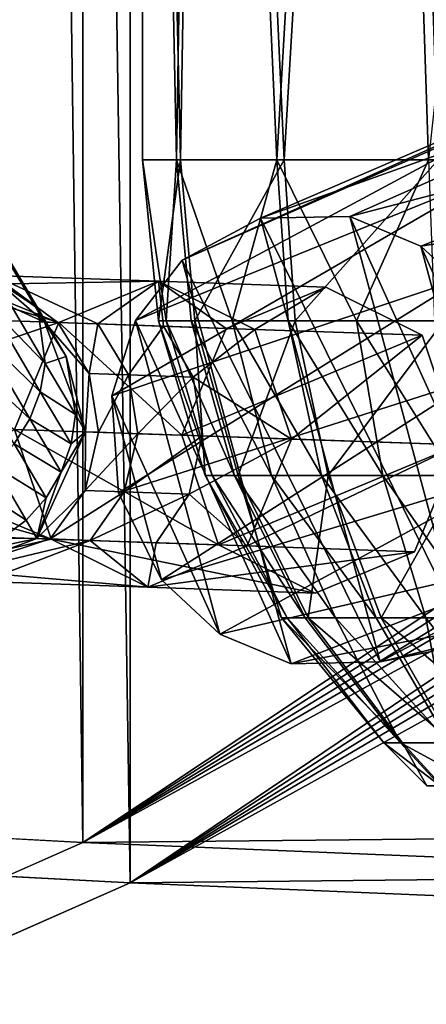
# Model space of a CAD drawing. Header units: metres. Extents: x 0 to 808, y -804 to 0.
# Tile 13 of 106: x 116 to 133, y -732 to -691. Entities that reach past the tile are written whole.
import ezdxf

# ---------------------------------------------------------------- set-up
doc = ezdxf.new("R2010")
doc.units = ezdxf.units.M

msp = doc.modelspace()

# ---------------------------------------------------------------- linework, layer by layer
at = {"layer": 'top0123415'}
for points in [[(126.12352, -698.991394, 1824.241455), (122.795868, -700.765503, 1825.947632), (141.633148, -692.305908, 1860.543091)], [(122.795868, -700.765503, 1825.947632), (138.560959, -693.807251, 1862.880127), (141.633148, -692.305908, 1860.543091)], [(141.633148, -692.305908, 1860.543091), (145.086151, -692.206848, 1858.231079), (126.12352, -698.991394, 1824.241455)], [(145.086151, -692.206848, 1858.231079), (129.908279, -698.912903, 1822.567749), (126.12352, -698.991394, 1824.241455)], [(145.086151, -692.206848, 1858.231079), (149.060822, -693.924744, 1855.932617), (129.908279, -698.912903, 1822.567749)], [(122.795868, -700.765503, 1825.947632), (120.802795, -703.329651, 1827.176147), (138.560959, -693.807251, 1862.880127)], [(120.802795, -703.329651, 1827.176147), (135.885437, -697.206055, 1865.329712), (138.560959, -693.807251, 1862.880127)], [(149.060822, -693.924744, 1855.932617), (132.931564, -700.170349, 1821.412354), (129.908279, -698.912903, 1822.567749)], [(149.060822, -693.924744, 1855.932617), (152.108063, -697.135986, 1854.545898), (132.931564, -700.170349, 1821.412354)], [(120.802795, -703.329651, 1827.176147), (119.805962, -706.535278, 1828.055298), (135.885437, -697.206055, 1865.329712)], [(119.805962, -706.535278, 1828.055298), (134.806885, -701.500244, 1866.896484), (135.885437, -697.206055, 1865.329712)], [(152.108063, -697.135986, 1854.545898), (135.412567, -702.470154, 1820.638794), (132.931564, -700.170349, 1821.412354)], [(126.12352, -698.991394, 1824.241455), (131.200104, -717.822937, 1824.602173), (122.795868, -700.765503, 1825.947632)], [(129.908279, -698.912903, 1822.567749), (134.527267, -716.049194, 1822.89624), (126.12352, -698.991394, 1824.241455)], [(134.527267, -716.049194, 1822.89624), (131.200104, -717.822937, 1824.602173), (126.12352, -698.991394, 1824.241455)], [(132.931564, -700.170349, 1821.412354), (136.518829, -713.488525, 1821.668823), (129.908279, -698.912903, 1822.567749)], [(136.518829, -713.488525, 1821.668823), (134.527267, -716.049194, 1822.89624), (129.908279, -698.912903, 1822.567749)], [(135.412567, -702.470154, 1820.638794), (137.517578, -710.279663, 1820.788452), (132.931564, -700.170349, 1821.412354)], [(137.517578, -710.279663, 1820.788452), (136.518829, -713.488525, 1821.668823), (132.931564, -700.170349, 1821.412354)], [(122.795868, -700.765503, 1825.947632), (127.415985, -717.90155, 1826.275635), (120.802795, -703.329651, 1827.176147)], [(131.200104, -717.822937, 1824.602173), (127.415985, -717.90155, 1826.275635), (122.795868, -700.765503, 1825.947632)], [(119.805962, -706.535278, 1828.055298), (120.086555, -710.641052, 1828.496948), (134.806885, -701.500244, 1866.896484)], [(120.086555, -710.641052, 1828.496948), (135.252426, -705.806702, 1867.453979), (134.806885, -701.500244, 1866.896484)], [(120.802795, -703.329651, 1827.176147), (124.39576, -716.646362, 1827.429932), (119.805962, -706.535278, 1828.055298)], [(127.415985, -717.90155, 1826.275635), (124.39576, -716.646362, 1827.429932), (120.802795, -703.329651, 1827.176147)], [(120.086555, -710.641052, 1828.496948), (121.911491, -714.344727, 1828.204712), (135.252426, -705.806702, 1867.453979)], [(121.911491, -714.344727, 1828.204712), (137.036804, -709.770752, 1867.054688), (135.252426, -705.806702, 1867.453979)], [(124.39576, -716.646362, 1827.429932), (121.911491, -714.344727, 1828.204712), (119.805962, -706.535278, 1828.055298)], [(119.805962, -706.535278, 1828.055298), (121.911491, -714.344727, 1828.204712), (120.086555, -710.641052, 1828.496948)], [(121.911491, -714.344727, 1828.204712), (124.39576, -716.646362, 1827.429932), (137.036804, -709.770752, 1867.054688)], [(124.39576, -716.646362, 1827.429932), (140.142059, -712.993896, 1865.631714), (137.036804, -709.770752, 1867.054688)], [(124.39576, -716.646362, 1827.429932), (127.415985, -717.90155, 1826.275635), (140.142059, -712.993896, 1865.631714)], [(127.415985, -717.90155, 1826.275635), (144.185287, -714.672241, 1863.280029), (140.142059, -712.993896, 1865.631714)], [(127.415985, -717.90155, 1826.275635), (131.200104, -717.822937, 1824.602173), (144.185287, -714.672241, 1863.280029)], [(147.618744, -714.509277, 1860.968384), (131.200104, -717.822937, 1824.602173), (134.527267, -716.049194, 1822.89624)], [(131.200104, -717.822937, 1824.602173), (147.618744, -714.509277, 1860.968384), (144.185287, -714.672241, 1863.280029)]]:
    msp.add_3dface(points, dxfattribs=at)
at = {"layer": 'top0123420'}
for points in [[(121.10894, -696.510193, 1842.590332), (122.716476, -696.510193, 1850.22644), (121.10894, -626.00769, 1842.590332)], [(122.716476, -696.510193, 1850.22644), (123.899422, -626.00769, 1852.559937), (121.10894, -626.00769, 1842.590332)], [(121.10894, -696.510193, 1842.590332), (121.10894, -626.00769, 1842.590332), (122.546188, -696.510193, 1834.920166)], [(121.10894, -626.00769, 1842.590332), (123.677109, -626.00769, 1832.561157), (122.546188, -696.510193, 1834.920166)], [(122.546188, -696.510193, 1834.920166), (123.677109, -626.00769, 1832.561157), (126.809273, -696.510193, 1828.383911)], [(122.716476, -696.510193, 1850.22644), (127.123726, -696.510193, 1856.666382), (123.899422, -626.00769, 1852.559937)], [(123.677109, -626.00769, 1832.561157), (130.915787, -626.00769, 1825.159668), (126.809273, -696.510193, 1828.383911)], [(127.123726, -696.510193, 1856.666382), (131.300842, -626.00769, 1859.798584), (123.899422, -626.00769, 1852.559937)], [(126.809273, -696.510193, 1828.383911), (130.915787, -626.00769, 1825.159668), (133.24913, -696.510193, 1823.976563)], [(127.123726, -696.510193, 1856.666382), (133.659943, -696.510193, 1860.929443), (131.300842, -626.00769, 1859.798584)], [(130.915787, -626.00769, 1825.159668), (140.885391, -626.00769, 1822.369263), (133.24913, -696.510193, 1823.976563)], [(133.659943, -696.510193, 1860.929443), (141.330017, -626.00769, 1862.366699), (131.300842, -626.00769, 1859.798584)], [(121.10894, -696.510193, 1842.590332), (121.781395, -703.338257, 1842.582764), (122.716476, -696.510193, 1850.22644)], [(121.781395, -703.338257, 1842.582764), (121.10894, -696.510193, 1842.590332), (122.11087, -703.338379, 1838.80835)], [(121.10894, -696.510193, 1842.590332), (122.546188, -696.510193, 1834.920166), (122.11087, -703.338379, 1838.80835)], [(121.781395, -703.338257, 1842.582764), (123.334877, -703.338318, 1849.96228), (122.716476, -696.510193, 1850.22644)], [(122.11087, -703.338379, 1838.80835), (122.546188, -696.510193, 1834.920166), (123.170326, -703.338379, 1835.170654)], [(122.546188, -696.510193, 1834.920166), (124.919121, -703.338379, 1831.809448), (123.170326, -703.338379, 1835.170654)], [(122.546188, -696.510193, 1834.920166), (126.809273, -696.510193, 1828.383911), (124.919121, -703.338379, 1831.809448)], [(122.716476, -696.510193, 1850.22644), (123.334877, -703.338318, 1849.96228), (127.123726, -696.510193, 1856.666382)], [(123.334877, -703.338318, 1849.96228), (127.593941, -703.338318, 1856.185547), (127.123726, -696.510193, 1856.666382)], [(126.809273, -696.510193, 1828.383911), (127.290047, -703.338318, 1828.854126), (124.919121, -703.338379, 1831.809448)], [(127.290047, -703.338318, 1828.854126), (126.809273, -696.510193, 1828.383911), (130.191956, -703.338379, 1826.418091)], [(126.809273, -696.510193, 1828.383911), (133.24913, -696.510193, 1823.976563), (130.191956, -703.338379, 1826.418091)], [(127.123726, -696.510193, 1856.666382), (127.593941, -703.338318, 1856.185547), (133.659943, -696.510193, 1860.929443)], [(127.593941, -703.338318, 1856.185547), (133.910385, -703.338318, 1860.305298), (133.659943, -696.510193, 1860.929443)], [(130.191956, -703.338379, 1826.418091), (133.24913, -696.510193, 1823.976563), (133.513367, -703.338379, 1824.595093)], [(121.781395, -703.338257, 1842.582764), (123.772987, -709.904114, 1842.560669), (123.334877, -703.338318, 1849.96228)], [(124.068497, -709.904114, 1839.175171), (123.772987, -709.904114, 1842.560669), (121.781395, -703.338257, 1842.582764)], [(121.781395, -703.338257, 1842.582764), (122.11087, -703.338379, 1838.80835), (124.068497, -709.904114, 1839.175171)], [(122.11087, -703.338379, 1838.80835), (125.018776, -709.904114, 1835.912354), (124.068497, -709.904114, 1839.175171)], [(125.018776, -709.904114, 1835.912354), (122.11087, -703.338379, 1838.80835), (123.170326, -703.338379, 1835.170654)], [(123.170326, -703.338379, 1835.170654), (124.919121, -703.338379, 1831.809448), (126.587357, -709.904114, 1832.897583)], [(126.587357, -709.904114, 1832.897583), (125.018776, -709.904114, 1835.912354), (123.170326, -703.338379, 1835.170654)], [(123.772987, -709.904114, 1842.560669), (125.166359, -709.904114, 1849.179688), (123.334877, -703.338318, 1849.96228)], [(123.334877, -703.338318, 1849.96228), (125.166359, -709.904114, 1849.179688), (127.593941, -703.338318, 1856.185547)], [(124.919121, -703.338379, 1831.809448), (127.290047, -703.338318, 1828.854126), (128.713959, -709.904114, 1830.246704)], [(124.919121, -703.338379, 1831.809448), (128.713959, -709.904114, 1830.246704), (126.587357, -709.904114, 1832.897583)], [(125.166359, -709.904114, 1849.179688), (128.986526, -709.904114, 1854.761719), (127.593941, -703.338318, 1856.185547)], [(127.290047, -703.338318, 1828.854126), (131.316833, -709.904114, 1828.061768), (128.713959, -709.904114, 1830.246704)], [(127.290047, -703.338318, 1828.854126), (130.191956, -703.338379, 1826.418091), (131.316833, -709.904114, 1828.061768)], [(127.593941, -703.338318, 1856.185547), (128.986526, -709.904114, 1854.761719), (133.910385, -703.338318, 1860.305298)], [(128.986526, -709.904114, 1854.761719), (134.652069, -709.904114, 1858.456909), (133.910385, -703.338318, 1860.305298)], [(130.191956, -703.338379, 1826.418091), (134.295959, -709.904114, 1826.426514), (131.316833, -709.904114, 1828.061768)], [(134.295959, -709.904114, 1826.426514), (130.191956, -703.338379, 1826.418091), (133.513367, -703.338379, 1824.595093)], [(123.772987, -709.904114, 1842.560669), (127.007187, -715.9552, 1842.524658), (125.166359, -709.904114, 1849.179688)], [(127.247513, -715.955139, 1839.770874), (123.772987, -709.904114, 1842.560669), (124.068497, -709.904114, 1839.175171)], [(127.247513, -715.955139, 1839.770874), (127.007187, -715.9552, 1842.524658), (123.772987, -709.904114, 1842.560669)], [(128.020493, -715.955139, 1837.116699), (127.247513, -715.955139, 1839.770874), (124.068497, -709.904114, 1839.175171)], [(124.068497, -709.904114, 1839.175171), (125.018776, -709.904114, 1835.912354), (128.020493, -715.955139, 1837.116699)], [(125.018776, -709.904114, 1835.912354), (129.296432, -715.955139, 1834.664429), (128.020493, -715.955139, 1837.116699)], [(129.296432, -715.955139, 1834.664429), (125.018776, -709.904114, 1835.912354), (126.587357, -709.904114, 1832.897583)], [(127.007187, -715.9552, 1842.524658), (128.140549, -715.955139, 1847.908813), (125.166359, -709.904114, 1849.179688)], [(125.166359, -709.904114, 1849.179688), (128.140549, -715.955139, 1847.908813), (128.986526, -709.904114, 1854.761719)], [(126.587357, -709.904114, 1832.897583), (128.713959, -709.904114, 1830.246704), (131.02626, -715.955139, 1832.508179)], [(131.02626, -715.955139, 1832.508179), (129.296432, -715.955139, 1834.664429), (126.587357, -709.904114, 1832.897583)], [(128.140549, -715.955139, 1847.908813), (131.247986, -715.955139, 1852.449341), (128.986526, -709.904114, 1854.761719)], [(128.713959, -709.904114, 1830.246704), (133.143524, -715.955139, 1830.730835), (131.02626, -715.955139, 1832.508179)], [(128.713959, -709.904114, 1830.246704), (131.316833, -709.904114, 1828.061768), (133.143524, -715.955139, 1830.730835)], [(128.986526, -709.904114, 1854.761719), (131.247986, -715.955139, 1852.449341), (134.652069, -709.904114, 1858.456909)], [(131.247986, -715.955139, 1852.449341), (135.856491, -715.955139, 1855.4552), (134.652069, -709.904114, 1858.456909)], [(131.316833, -709.904114, 1828.061768), (135.566833, -715.955139, 1829.400757), (133.143524, -715.955139, 1830.730835)], [(131.316833, -709.904114, 1828.061768), (134.295959, -709.904114, 1826.426514), (135.566833, -715.955139, 1829.400757)], [(132.143143, -721.258911, 1846.198486), (128.140549, -715.955139, 1847.908813), (127.007187, -715.9552, 1842.524658)], [(131.359573, -721.258911, 1842.476318), (127.007187, -715.9552, 1842.524658), (127.247513, -715.955139, 1839.770874)], [(131.359573, -721.258911, 1842.476318), (132.143143, -721.258911, 1846.198486), (127.007187, -715.9552, 1842.524658)], [(132.060135, -721.258911, 1838.737671), (127.247513, -715.955139, 1839.770874), (128.020493, -715.955139, 1837.116699)], [(132.060135, -721.258911, 1838.737671), (131.359573, -721.258911, 1842.476318), (127.247513, -715.955139, 1839.770874)], [(129.296432, -715.955139, 1834.664429), (132.060135, -721.258911, 1838.737671), (128.020493, -715.955139, 1837.116699)], [(132.143143, -721.258911, 1846.198486), (134.291397, -721.258911, 1849.337524), (128.140549, -715.955139, 1847.908813)], [(134.291397, -721.258911, 1849.337524), (131.247986, -715.955139, 1852.449341), (128.140549, -715.955139, 1847.908813)], [(131.02626, -715.955139, 1832.508179), (134.138123, -721.258911, 1835.551636), (129.296432, -715.955139, 1834.664429)], [(134.138123, -721.258911, 1835.551636), (132.060135, -721.258911, 1838.737671), (129.296432, -715.955139, 1834.664429)], [(131.02626, -715.955139, 1832.508179), (133.143524, -715.955139, 1830.730835), (134.138123, -721.258911, 1835.551636)], [(134.291397, -721.258911, 1849.337524), (137.477386, -721.258911, 1851.415527), (131.247986, -715.955139, 1852.449341)], [(137.477386, -721.258911, 1851.415527), (135.856491, -715.955139, 1855.4552), (131.247986, -715.955139, 1852.449341)], [(133.143524, -715.955139, 1830.730835), (137.277145, -721.258911, 1833.40332), (134.138123, -721.258911, 1835.551636)], [(133.143524, -715.955139, 1830.730835), (135.566833, -715.955139, 1829.400757), (137.277145, -721.258911, 1833.40332)], [(131.359573, -721.258911, 1842.476318), (133.17926, -723.078735, 1842.456055), (132.143143, -721.258911, 1846.198486)], [(133.17926, -723.078735, 1842.456055), (131.359573, -721.258911, 1842.476318), (133.749054, -723.078735, 1839.415405)], [(131.359573, -721.258911, 1842.476318), (132.060135, -721.258911, 1838.737671), (133.749054, -723.078735, 1839.415405)], [(133.749054, -723.078735, 1839.415405), (132.060135, -721.258911, 1838.737671), (135.439163, -723.078735, 1836.824097)], [(132.060135, -721.258911, 1838.737671), (134.138123, -721.258911, 1835.551636), (135.439163, -723.078735, 1836.824097)], [(133.17926, -723.078735, 1842.456055), (133.816544, -723.078735, 1845.483398), (132.143143, -721.258911, 1846.198486)], [(132.143143, -721.258911, 1846.198486), (133.816544, -723.078735, 1845.483398), (134.291397, -721.258911, 1849.337524)]]:
    msp.add_3dface(points, dxfattribs=at)
at = {"layer": 'top0123458'}
for points in [[(110.62793, -77.358109, 115.091583), (120.582596, -76.835205, 114.917824), (120.582596, -727.197693, 114.917824)], [(120.582596, -727.197693, 114.917824), (120.582596, -76.835205, 114.917824), (602.851624, -402.016144, 106.499786)], [(110.62793, -726.674744, 115.091583), (110.62793, -77.358109, 115.091583), (120.582596, -727.197693, 114.917824)], [(109.508316, -79.025558, 118.111588), (118.575203, -725.486145, 117.953323), (118.575211, -78.546761, 117.953323)], [(118.575203, -725.486145, 117.953323), (605.043579, -402.016144, 109.461983), (118.575211, -78.546761, 117.953323)], [(109.508316, -725.007324, 118.111588), (118.575203, -725.486145, 117.953323), (109.508316, -79.025558, 118.111588)], [(606.131226, -413.87265, 109.443001), (605.043579, -402.016144, 109.461983), (118.575203, -725.486145, 117.953323)], [(602.851624, -402.016144, 106.499786), (603.975037, -414.262024, 106.480179), (120.582596, -727.197693, 114.917824)], [(609.617432, -425.999451, 109.382149), (606.131226, -413.87265, 109.443001), (118.575203, -725.486145, 117.953323)], [(603.975037, -414.262024, 106.480179), (607.575745, -426.787109, 106.417328), (120.582596, -727.197693, 114.917824)], [(118.575203, -725.486145, 117.953323), (614.846802, -436.389954, 109.290871), (609.617432, -425.999451, 109.382149)], [(607.575745, -426.787109, 106.417328), (612.976318, -437.518005, 106.323059), (120.582596, -727.197693, 114.917824)], [(624.124634, -448.088928, 109.128922), (614.846802, -436.389954, 109.290871), (118.575203, -725.486145, 117.953323)], [(612.976318, -437.518005, 106.323059), (622.559387, -449.602051, 106.155792), (120.582596, -727.197693, 114.917824)], [(682.522278, -719.802856, 108.109589), (624.124634, -448.088928, 109.128922), (118.575203, -725.486145, 117.953323)], [(120.582596, -727.197693, 114.917824), (622.559387, -449.602051, 106.155792), (680.857727, -721.551392, 105.138191)], [(682.522278, -719.802856, 108.109589), (118.575203, -725.486145, 117.953323), (744.686096, -751.52832, 163.059708)], [(120.582596, -727.197693, 114.917824), (680.857727, -721.551392, 105.138191), (742.989197, -753.260376, 160.059708)], [(118.575203, -725.486145, 117.953323), (109.508316, -725.007324, 118.111588), (59.607479, -751.52832, 163.059708)], [(118.575203, -725.486145, 117.953323), (59.607479, -751.52832, 163.059708), (744.686096, -751.52832, 163.059708)], [(61.568432, -753.260376, 160.059708), (110.62793, -726.674744, 115.091583), (120.582596, -727.197693, 114.917824)], [(61.568432, -753.260376, 160.059708), (120.582596, -727.197693, 114.917824), (742.989197, -753.260376, 160.059708)]]:
    msp.add_3dface(points, dxfattribs=at)
at = {"layer": 'top0123459'}
for points in [[(116.654053, -702.809753, 877.789673), (114.887634, -701.637207, 869.232178), (114.682625, -699.476624, 870.544495)], [(116.654053, -702.809753, 877.789673), (114.682625, -699.476624, 870.544495), (115.417747, -700.819275, 878.76001)], [(114.522812, -701.304382, 886.598999), (116.558372, -702.747742, 886.145752), (115.417747, -700.819275, 878.76001)], [(116.558372, -702.747742, 886.145752), (116.654053, -702.809753, 877.789673), (115.417747, -700.819275, 878.76001)], [(112.417091, -701.335938, 893.82666), (116.944054, -703.399475, 893.82666), (114.522812, -701.304382, 886.598999)], [(116.944054, -703.399475, 1766.906372), (112.417091, -701.335938, 1766.906372), (117.510246, -703.418762, 1777.292603)], [(112.417091, -701.335938, 1766.906372), (114.785561, -701.41864, 1788.550293), (117.510246, -703.418762, 1777.292603)], [(116.944054, -703.399475, 1766.906372), (116.944054, -703.399475, 893.82666), (112.417091, -701.335938, 1766.906372)], [(116.944054, -703.399475, 893.82666), (112.417091, -701.335938, 893.82666), (112.417091, -701.335938, 1766.906372)], [(114.522812, -701.304382, 886.598999), (116.944054, -703.399475, 893.82666), (116.558372, -702.747742, 886.145752)], [(112.341293, -701.828369, 1789.088623), (121.780556, -701.662903, 1809.167969), (114.785561, -701.41864, 1788.550293)], [(117.550797, -703.419983, 1811.110474), (121.780556, -701.662903, 1809.167969), (112.341293, -701.828369, 1789.088623)], [(116.970184, -705.158203, 876.885742), (114.632683, -702.754944, 868.676086), (114.887634, -701.637207, 869.232178)], [(121.780556, -701.662903, 1809.167969), (119.203629, -703.477844, 1787.555542), (114.785561, -701.41864, 1788.550293)], [(114.785561, -701.41864, 1788.550293), (119.203629, -703.477844, 1787.555542), (117.510246, -703.418762, 1777.292603)], [(116.654053, -702.809753, 877.789673), (116.970184, -705.158203, 876.885742), (114.887634, -701.637207, 869.232178)], [(121.780556, -701.662903, 1809.167969), (117.550797, -703.419983, 1811.110474), (124.659355, -703.668213, 1826.364136)], [(119.203629, -703.477844, 1787.555542), (121.780556, -701.662903, 1809.167969), (122.003532, -703.575623, 1797.572876)], [(121.780556, -701.662903, 1809.167969), (125.877151, -703.711426, 1807.225464), (122.003532, -703.575623, 1797.572876)], [(125.877151, -703.711426, 1807.225464), (121.780556, -701.662903, 1809.167969), (128.889114, -701.911133, 1824.421631)], [(128.889114, -701.911133, 1824.421631), (121.780556, -701.662903, 1809.167969), (124.659355, -703.668213, 1826.364136)], [(110.234604, -703.164673, 1789.545044), (117.550797, -703.419983, 1811.110474), (112.341293, -701.828369, 1789.088623)], [(128.889114, -701.911133, 1824.421631), (124.659355, -703.668213, 1826.364136), (132.985703, -703.959656, 1822.479126)], [(132.985703, -703.959656, 1822.479126), (125.877151, -703.711426, 1807.225464), (128.889114, -701.911133, 1824.421631)], [(114.149429, -703.840576, 868.216125), (114.632683, -702.754944, 868.676086), (116.762314, -706.35553, 876.502686)], [(116.762314, -706.35553, 876.502686), (114.632683, -702.754944, 868.676086), (116.970184, -705.158203, 876.885742)], [(116.944054, -703.399475, 893.82666), (117.868141, -704.862427, 885.651062), (116.558372, -702.747742, 886.145752)], [(116.558372, -702.747742, 886.145752), (117.868141, -704.862427, 885.651062), (116.654053, -702.809753, 877.789673)], [(117.868141, -704.862427, 885.651062), (116.970184, -705.158203, 876.885742), (116.654053, -702.809753, 877.789673)], [(110.234604, -703.164673, 1789.545044), (111.897255, -705.332764, 1800.980591), (117.550797, -703.419983, 1811.110474)], [(111.897255, -705.332764, 1800.980591), (115.66584, -707.953308, 1811.915161), (117.550797, -703.419983, 1811.110474)], [(117.550797, -703.419983, 1811.110474), (115.66584, -707.953308, 1811.915161), (122.774399, -708.201538, 1827.168823)], [(116.944054, -703.399475, 893.82666), (118.685783, -708.058777, 893.82666), (117.868141, -704.862427, 885.651062)], [(117.510246, -703.418762, 1777.292603), (118.836449, -705.575073, 1777.139282), (116.944054, -703.399475, 1766.906372)], [(118.836449, -705.575073, 1777.139282), (118.685783, -708.058777, 1766.906372), (116.944054, -703.399475, 1766.906372)], [(118.685783, -708.058777, 1766.906372), (118.685783, -708.058777, 893.82666), (116.944054, -703.399475, 1766.906372)], [(118.685783, -708.058777, 893.82666), (116.944054, -703.399475, 893.82666), (116.944054, -703.399475, 1766.906372)], [(119.203629, -703.477844, 1787.555542), (118.836449, -705.575073, 1777.139282), (117.510246, -703.418762, 1777.292603)], [(124.659355, -703.668213, 1826.364136), (117.550797, -703.419983, 1811.110474), (122.774399, -708.201538, 1827.168823)], [(120.504822, -705.633362, 1787.250488), (118.836449, -705.575073, 1777.139282), (119.203629, -703.477844, 1787.555542)], [(120.504822, -705.633362, 1787.250488), (119.203629, -703.477844, 1787.555542), (122.003532, -703.575623, 1797.572876)], [(113.456459, -704.852295, 867.869995), (114.149429, -703.840576, 868.216125), (116.318008, -707.507019, 876.185852)], [(114.149429, -703.840576, 868.216125), (116.762314, -706.35553, 876.502686), (116.318008, -707.507019, 876.185852)], [(123.263367, -705.729675, 1797.119995), (120.504822, -705.633362, 1787.250488), (122.003532, -703.575623, 1797.572876)], [(122.003532, -703.575623, 1797.572876), (125.877151, -703.711426, 1807.225464), (123.263367, -705.729675, 1797.119995)], [(124.659355, -703.668213, 1826.364136), (122.774399, -708.201538, 1827.168823), (132.985703, -703.959656, 1822.479126)], [(125.877151, -703.711426, 1807.225464), (127.440666, -708.364502, 1806.421143), (123.263367, -705.729675, 1797.119995)], [(127.440666, -708.364502, 1806.421143), (125.877151, -703.711426, 1807.225464), (132.985703, -703.959656, 1822.479126)], [(132.985703, -703.959656, 1822.479126), (122.774399, -708.201538, 1827.168823), (134.549225, -708.612732, 1821.674805)], [(134.549225, -708.612732, 1821.674805), (127.440666, -708.364502, 1806.421143), (132.985703, -703.959656, 1822.479126)], [(116.318008, -707.507019, 876.185852), (115.65435, -708.568298, 875.947449), (113.456459, -704.852295, 867.869995)], [(118.252701, -707.326599, 885.190247), (116.762314, -706.35553, 876.502686), (116.970184, -705.158203, 876.885742)], [(117.868141, -704.862427, 885.651062), (118.252701, -707.326599, 885.190247), (116.970184, -705.158203, 876.885742)], [(118.685783, -708.058777, 893.82666), (118.252701, -707.326599, 885.190247), (117.868141, -704.862427, 885.651062)], [(119.24118, -708.078186, 1777.085449), (118.685783, -708.058777, 1766.906372), (118.836449, -705.575073, 1777.139282)], [(119.24118, -708.078186, 1777.085449), (118.836449, -705.575073, 1777.139282), (120.504822, -705.633362, 1787.250488)], [(120.900772, -708.136108, 1787.143433), (119.24118, -708.078186, 1777.085449), (120.504822, -705.633362, 1787.250488)], [(120.900772, -708.136108, 1787.143433), (120.504822, -705.633362, 1787.250488), (123.263367, -705.729675, 1797.119995)], [(123.644798, -708.231934, 1796.960938), (120.900772, -708.136108, 1787.143433), (123.263367, -705.729675, 1797.119995)], [(123.263367, -705.729675, 1797.119995), (127.440666, -708.364502, 1806.421143), (123.644798, -708.231934, 1796.960938)], [(116.318008, -707.507019, 876.185852), (116.762314, -706.35553, 876.502686), (118.073837, -708.572998, 884.994995)], [(118.073837, -708.572998, 884.994995), (116.762314, -706.35553, 876.502686), (118.252701, -707.326599, 885.190247)], [(117.653519, -709.764954, 884.833435), (115.65435, -708.568298, 875.947449), (116.318008, -707.507019, 876.185852)], [(118.073837, -708.572998, 884.994995), (117.653519, -709.764954, 884.833435), (116.318008, -707.507019, 876.185852)], [(118.685783, -708.058777, 893.82666), (118.073837, -708.572998, 884.994995), (118.252701, -707.326599, 885.190247)], [(117.229973, -712.607117, 1811.110474), (115.66584, -707.953308, 1811.915161), (111.723633, -710.304626, 1800.980591)], [(117.229973, -712.607117, 1811.110474), (124.338531, -712.855347, 1826.364136), (115.66584, -707.953308, 1811.915161)], [(124.338531, -712.855347, 1826.364136), (122.774399, -708.201538, 1827.168823), (115.66584, -707.953308, 1811.915161)], [(116.623276, -712.585205, 893.82666), (117.653519, -709.764954, 884.833435), (118.685783, -708.058777, 893.82666)], [(116.623276, -712.585205, 1766.906372), (118.685783, -708.058777, 1766.906372), (118.662827, -710.546936, 1777.139282)], [(118.685783, -708.058777, 893.82666), (118.685783, -708.058777, 1766.906372), (116.623276, -712.585205, 893.82666)], [(118.685783, -708.058777, 1766.906372), (116.623276, -712.585205, 1766.906372), (116.623276, -712.585205, 893.82666)], [(117.653519, -709.764954, 884.833435), (118.073837, -708.572998, 884.994995), (118.685783, -708.058777, 893.82666)], [(118.662827, -710.546936, 1777.139282), (118.685783, -708.058777, 1766.906372), (119.24118, -708.078186, 1777.085449)], [(119.24118, -708.078186, 1777.085449), (120.900772, -708.136108, 1787.143433), (118.662827, -710.546936, 1777.139282)], [(120.900772, -708.136108, 1787.143433), (120.3312, -710.605225, 1787.250488), (118.662827, -710.546936, 1777.139282)], [(120.900772, -708.136108, 1787.143433), (123.644798, -708.231934, 1796.960938), (120.3312, -710.605225, 1787.250488)], [(123.644798, -708.231934, 1796.960938), (123.089745, -710.701538, 1797.119995), (120.3312, -710.605225, 1787.250488)], [(122.774399, -708.201538, 1827.168823), (124.338531, -712.855347, 1826.364136), (134.549225, -708.612732, 1821.674805)], [(123.644798, -708.231934, 1796.960938), (127.440666, -708.364502, 1806.421143), (123.089745, -710.701538, 1797.119995)], [(127.440666, -708.364502, 1806.421143), (125.556381, -712.897156, 1807.225464), (123.089745, -710.701538, 1797.119995)], [(127.440666, -708.364502, 1806.421143), (134.549225, -708.612732, 1821.674805), (125.556381, -712.897156, 1807.225464)], [(114.796829, -709.498657, 875.79657), (115.65435, -708.568298, 875.947449), (117.007904, -710.856812, 884.711914)], [(115.65435, -708.568298, 875.947449), (117.653519, -709.764954, 884.833435), (117.007904, -710.856812, 884.711914)], [(134.549225, -708.612732, 1821.674805), (124.338531, -712.855347, 1826.364136), (132.664932, -713.145386, 1822.479126)], [(134.549225, -708.612732, 1821.674805), (132.664932, -713.145386, 1822.479126), (125.556381, -712.897156, 1807.225464)], [(113.778404, -710.262268, 875.739075), (114.796829, -709.498657, 875.79657), (116.161812, -711.806458, 884.63501)], [(114.796829, -709.498657, 875.79657), (117.007904, -710.856812, 884.711914), (116.161812, -711.806458, 884.63501)], [(117.007904, -710.856812, 884.711914), (117.653519, -709.764954, 884.833435), (116.623276, -712.585205, 893.82666)], [(117.229973, -712.607117, 1811.110474), (108.612602, -710.195984, 1789.850098), (109.913795, -712.35144, 1789.545044)], [(108.612602, -710.195984, 1789.850098), (117.229973, -712.607117, 1811.110474), (111.723633, -710.304626, 1800.980591)], [(115.147736, -712.577454, 884.605713), (113.778404, -710.262268, 875.739075), (116.161812, -711.806458, 884.63501)], [(117.189438, -712.60553, 1777.292603), (116.623276, -712.585205, 1766.906372), (118.662827, -710.546936, 1777.139282)], [(118.662827, -710.546936, 1777.139282), (120.3312, -710.605225, 1787.250488), (117.189438, -712.60553, 1777.292603)], [(116.161812, -711.806458, 884.63501), (117.007904, -710.856812, 884.711914), (116.623276, -712.585205, 893.82666)], [(120.3312, -710.605225, 1787.250488), (118.88282, -712.664673, 1787.555542), (117.189438, -712.60553, 1777.292603)], [(120.3312, -710.605225, 1787.250488), (123.089745, -710.701538, 1797.119995), (118.88282, -712.664673, 1787.555542)], [(123.089745, -710.701538, 1797.119995), (121.682724, -712.762451, 1797.572876), (118.88282, -712.664673, 1787.555542)], [(123.089745, -710.701538, 1797.119995), (125.556381, -712.897156, 1807.225464), (121.682724, -712.762451, 1797.572876)], [(116.623276, -712.585205, 893.82666), (115.147736, -712.577454, 884.605713), (116.161812, -711.806458, 884.63501)], [(111.922134, -713.831482, 1789.088623), (117.229973, -712.607117, 1811.110474), (109.913795, -712.35144, 1789.545044)], [(121.326859, -714.654968, 1809.167969), (117.229973, -712.607117, 1811.110474), (111.922134, -713.831482, 1789.088623)], [(111.963394, -714.328003, 893.82666), (114.004669, -713.140198, 884.625122), (116.623276, -712.585205, 893.82666)], [(111.963394, -714.328003, 1766.906372), (116.623276, -712.585205, 1766.906372), (117.189438, -712.60553, 1777.292603)], [(116.623276, -712.585205, 893.82666), (116.623276, -712.585205, 1766.906372), (111.963394, -714.328003, 893.82666)], [(116.623276, -712.585205, 1766.906372), (111.963394, -714.328003, 1766.906372), (111.963394, -714.328003, 893.82666)], [(118.88282, -712.664673, 1787.555542), (111.963394, -714.328003, 1766.906372), (117.189438, -712.60553, 1777.292603)], [(118.88282, -712.664673, 1787.555542), (114.331863, -714.410706, 1788.550293), (111.963394, -714.328003, 1766.906372)], [(114.004669, -713.140198, 884.625122), (115.147736, -712.577454, 884.605713), (116.623276, -712.585205, 893.82666)], [(121.326859, -714.654968, 1809.167969), (114.331863, -714.410706, 1788.550293), (118.88282, -712.664673, 1787.555542)], [(121.326859, -714.654968, 1809.167969), (128.435425, -714.903198, 1824.421631), (117.229973, -712.607117, 1811.110474)], [(128.435425, -714.903198, 1824.421631), (124.338531, -712.855347, 1826.364136), (117.229973, -712.607117, 1811.110474)], [(121.682724, -712.762451, 1797.572876), (121.326859, -714.654968, 1809.167969), (118.88282, -712.664673, 1787.555542)], [(125.556381, -712.897156, 1807.225464), (121.326859, -714.654968, 1809.167969), (121.682724, -712.762451, 1797.572876)], [(125.556381, -712.897156, 1807.225464), (132.664932, -713.145386, 1822.479126), (121.326859, -714.654968, 1809.167969)], [(124.338531, -712.855347, 1826.364136), (128.435425, -714.903198, 1824.421631), (132.664932, -713.145386, 1822.479126)], [(132.664932, -713.145386, 1822.479126), (128.435425, -714.903198, 1824.421631), (121.326859, -714.654968, 1809.167969)], [(114.331863, -714.410706, 1788.550293), (121.326859, -714.654968, 1809.167969), (111.922134, -713.831482, 1789.088623)]]:
    msp.add_3dface(points, dxfattribs=at)

doc.saveas('drawing.dxf')
